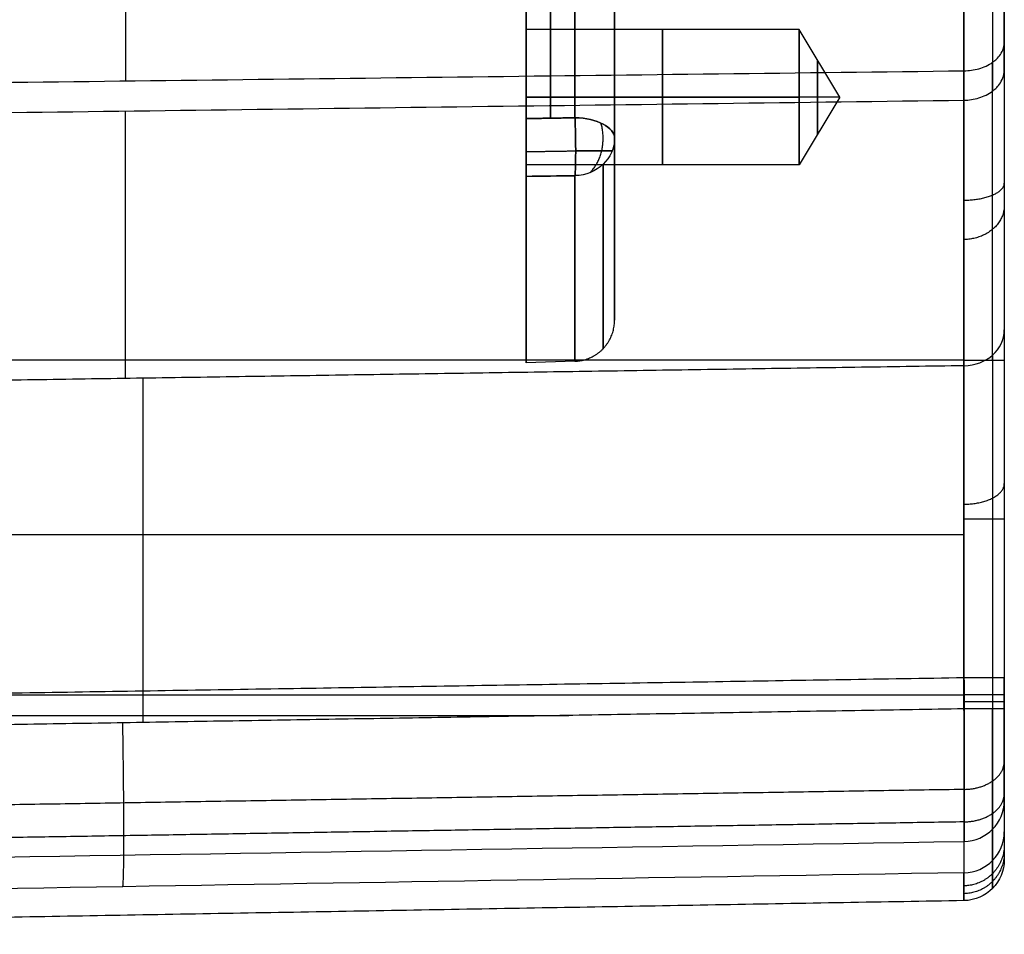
# Model space of a CAD drawing. Header units: millimetres. Extents: x 0 to 290, y -65 to 65.
# Tile 12 of 256: x 228 to 252, y -65 to -43. Entities that reach past the tile are written whole.
import ezdxf

# ---------------------------------------------------------------- set-up
doc = ezdxf.new("R2010")
doc.units = ezdxf.units.MM
doc.layers.add('Layer 01', color=7, linetype='Continuous', true_color=0x000000)

# ---------------------------------------------------------------- blocks, each defined once
blk = doc.blocks.new('Block 01')
at = {"layer": 'Layer 01'}
for p, q in [((240.439, -36.189, -16.338), (240.439, -45.11, -21.488)), ((240.439, -45.11, 21.488), (240.439, -36.189, 16.338)), ((239.844, -51.075, 0), (239.844, -39.425, 0)), ((242, -40.414), (242, -50.034)), ((251.5, -40.703, 0), (251.5, -63.179, 0)), ((246.5, -42.95, 25.75), (239.844, -42.95, 25.75)), ((239.844, -46.25, 25.75), (239.844, -42.95, 25.75)), ((247.491, -44.6, 25.75), (246.5, -42.95, 25.75)), ((242, -43.626, 19.454), (242, -43.626, -19.454)), ((239.844, -44.6, 24.1), (239.844, -44.6, 27.4)), ((247.491, -44.6, 25.75), (246.5, -46.25, 25.75)), ((239.844, -46, -21.576), (239.844, -46, 21.576)), ((246.5, -46.25, 25.75), (239.844, -46.25, 25.75)), ((241.035, -51.034), (239.844, -51.075)), ((250.517, -55.261, 41.599), (203.5, -55.261, 42.419)), ((230.504, -59.163, -30.168), (230.504, -59.838, -30.168)), ((210.491, -59.666, -30.518), (240.886, -59.666, -29.987))]:
    blk.add_line(p, q, dxfattribs=at)
at = {"layer": 'Layer 01', "extrusion": (1, 5.54093e-12, -8.43396e-12)}
blk.add_arc((4.5, -18, 250.517), 79.344, 119.42233, 127.6399, dxfattribs=at)
at = {"layer": 'Layer 01', "extrusion": (-1, 0, 0)}
for centre, radius, start, end in [((-4.5, -18, -230.089), 79.7, 52.33387, 60.57767), ((44.6, 25.75, -243.172), 1.65, 90, 270), ((44.6, 25.75, -246.5), 1.65, 90, 270), ((44.6, 25.75, -246.946), 0.908, 90, 270), ((44.6, 25.75, -243.172), 1.65, 270, 90), ((44.6, 25.75, -246.946), 0.908, 270, 90), ((-17.967, 4.474, -230.075), 79.7, 322.11327, 330.57767)]:
    blk.add_arc(centre, radius, start, end, dxfattribs=at)
at = {"layer": 'Layer 01', "extrusion": (-1, 3.92053e-12, 1.99991e-12)}
blk.add_arc((50.989, -51.081, -250.517), 9.321, 132.6766, 180, dxfattribs=at)
at = {"layer": 'Layer 01', "extrusion": (1, -3.70888e-29, -8.61264e-15)}
blk.add_arc((-44.6, 25.75, 239.844), 1.65, 270, 90, dxfattribs=at)
at = {"layer": 'Layer 01', "extrusion": (-1, 1.96562e-12, -3.56287e-12)}
blk.add_arc((51.011, 50.919, -250.517), 9.321, 220.7979, 270, dxfattribs=at)
at = {"layer": 'Layer 01', "extrusion": (1, 3.70888e-29, 8.61264e-15)}
blk.add_arc((-44.6, 25.75, 239.844), 1.65, 90, 270, dxfattribs=at)
at = {"layer": 'Layer 01', "extrusion": (1, 0, 0)}
for centre, radius, start, end in [((-44.6, 25.75, 246.5), 1.65, 90, 270), ((-59.163, -39.026, 230.504), 8.858, 29.4223, 90)]:
    blk.add_arc(centre, radius, start, end, dxfattribs=at)
at = {"layer": 'Layer 01', "extrusion": (1, 6.70387e-12, 4.4439e-12)}
blk.add_arc((17.967, 4.474, 250.517), 79.344, 209.42233, 217.86528, dxfattribs=at)
at = {"layer": 'Layer 01', "extrusion": (-2.90954e-14, -0.866025, 0.5)}
blk.add_arc((241, -4.966, 49.787), 1, 360, 88, dxfattribs=at)
at = {"layer": 'Layer 01', "extrusion": (-3.74273e-13, -0.866025, -0.5)}
blk.add_arc((241, 4.966, 49.787), 1, 272, 360, dxfattribs=at)
at = {"layer": 'Layer 01', "extrusion": (-2.8117e-13, -0.411582, -0.911373)}
blk.add_arc((241, 50.034), 1, 360, 88, dxfattribs=at)
at = {"layer": 'Layer 01', "extrusion": (-1.92328e-16, 0.411582, -0.911373)}
blk.add_arc((-241, -50.034), 1, 180, 268, dxfattribs=at)
at = {"layer": 'Layer 01', "extrusion": (-1, 4.80155e-09, -1.61967e-22)}
blk.add_arc((0, 0, -239.844), 51.075, 335.6433, 24.3567, dxfattribs=at)
at = {"layer": 'Layer 01', "extrusion": (1, -9.49387e-14, 6.7656e-16)}
blk.add_arc((0, 0, 241.035), 51.034, 155.6957, 204.3043, dxfattribs=at)
at = {"layer": 'Layer 01', "extrusion": (1.07119e-13, -0.491243, 0.871022)}
blk.add_arc((250.5, -60.496, -4.93), 1, 271, 360, dxfattribs=at)
at = {"layer": 'Layer 01', "extrusion": (-9.48084e-19, 1, -9.3168e-19)}
blk.add_arc((-250.5, 40.599, -51.011), 1, 91, 180, dxfattribs=at)
at = {"layer": 'Layer 01', "extrusion": (-1, 1.31314e-12, 1.56255e-12)}
blk.add_arc((59.163, -39.026, -250.517), 9.207, 90, 150.5777, dxfattribs=at)
at = {"layer": 'Layer 01', "extrusion": (0, -1, 0)}
blk.add_arc((250.5, 40.599, 54.881), 1, 0, 89, dxfattribs=at)
at = {"layer": 'Layer 01', "extrusion": (9.20587e-12, -1, 9.13029e-19)}
blk.add_arc((250.5, 40.599, 58.75), 1, 0, 89, dxfattribs=at)
at = {"layer": 'Layer 01', "extrusion": (3.23731e-15, 1, -3.1813e-15)}
blk.add_arc((-250.5, -28.819, -59.163), 1, 180, 269, dxfattribs=at)
at = {"layer": 'Layer 01', "extrusion": (0, 1, -3.55271e-15)}
blk.add_arc((-250.5, -28.819, -59.334), 1, 180, 269, dxfattribs=at)
at = {"layer": 'Layer 01', "extrusion": (-4.80329e-12, 1, 1.46184e-15)}
blk.add_arc((-250.5, -28.819, -59.506), 1, 180, 269, dxfattribs=at)
at = {"layer": 'Layer 01', "extrusion": (-8.73008e-13, 0.075931, 0.997113)}
blk.add_arc((-250.5, 64.435, 33.03), 1, 91, 180, dxfattribs=at)
at = {"layer": 'Layer 01', "extrusion": (5.87782e-14, -0.052142, 0.99864)}
blk.add_arc((250.5, -63.771, -22.682), 1, 271, 360, dxfattribs=at)
at = {"layer": 'Layer 01', "extrusion": (1, 6.88434e-12, 1.94503e-14)}
blk.add_arc((435, 0, 250.517), 499.179, 175.6453, 180, dxfattribs=at)
at = {"layer": 'Layer 01', "extrusion": (-3.36158e-12, 1.92582e-10, -1)}
blk.add_arc((-250.5, -63.179, 0), 1, 180.0008, 269, dxfattribs=at)
at = {"layer": 'Layer 01', "extrusion": (1, 1.25754e-13, -2.83859e-14)}
blk.add_arc((435, 0, 250.517), 499.179, 180, 182.98888, dxfattribs=at)
at = {"layer": 'Layer 01'}
for points, degree in [([(251.5, -43.266, 44.098), (251.5, -40.319, 46.365), (251.5, -37.225, 48.412), (251.5, -33.986, 50.239)], 3), ([(239.844, -35.935, -16.216), (239.844, -40.527, -18.867), (239.844, -45.119, -21.518)], 2), ([(239.844, -45.119, 21.518), (239.844, -40.527, 18.867), (239.844, -35.935, 16.216)], 2), ([(241.035, -36.718, 16.619), (241.035, -40.909, 19.039), (241.035, -45.1, 21.459)], 2), ([(241.035, -45.1, -21.459), (241.035, -40.909, -19.039), (241.035, -36.718, -16.619)], 2), ([(242, -45.6, 20.593), (242, -41.409, 18.173), (242, -37.217, 15.754)], 2), ([(242, -37.217, -15.754), (242, -41.409, -18.173), (242, -45.6, -20.593)], 2), ([(239.844, -44.6, 27.4), (243.172, -44.6, 27.4), (246.5, -44.6, 27.4)], 2), ([(246.5, -44.6, 24.1), (243.172, -44.6, 24.1), (239.844, -44.6, 24.1)], 2), ([(247.491, -44.6, 25.75), (246.996, -44.6, 26.575), (246.5, -44.6, 27.4)], 2), ([(247.491, -44.6, 25.75), (246.996, -44.6, 24.925), (246.5, -44.6, 24.1)], 2), ([(239.844, -45.119, -21.518), (240.439, -45.11, -21.488), (241.035, -45.1, -21.459)], 2), ([(241.035, -45.1, 21.459), (240.439, -45.11, 21.488), (239.844, -45.119, 21.518)], 2), ([(239.844, -46.529, -21.064), (240.241, -46.523, -21.044), (240.638, -46.517, -21.025), (241.035, -46.511, -21.005)], 3), ([(241.035, -46.511, 21.005), (240.638, -46.517, 21.025), (240.241, -46.523, 21.044), (239.844, -46.529, 21.064)], 3), ([(250.517, -51.011, 41.599), (227.009, -51.011, 42.009), (203.5, -51.011, 42.419)], 2), ([(250.517, -51.011, 41.599), (250.517, -54.881, 41.599), (250.517, -58.75, 41.599)], 2), ([(251.5, -51.011, 40.599), (251.5, -54.881, 40.599), (251.5, -58.75, 40.599)], 2), ([(250.517, -51.143, -34.503), (230.504, -51.447, -34.675), (210.491, -51.751, -34.847)], 2), ([(250.517, -58.75, 41.599), (227.009, -59.13, 42.009), (203.5, -59.51, 42.419)], 2), ([(210.491, -59.163, -30.518), (230.504, -59.163, -30.168), (250.517, -59.163, -29.819)], 2), ([(250.517, -59.506, -29.819), (250.517, -59.334, -29.819), (250.517, -59.163, -29.819)], 2), ([(251.5, -59.163, -28.819), (251.5, -59.334, -28.819), (251.5, -59.506, -28.819)], 2), ([(250.517, -59.506, -29.819), (230.504, -59.838, -30.168), (210.491, -60.169, -30.518)], 2), ([(203.5, -63.498, 38.73), (219.172, -63.245, 38.454), (234.845, -62.992, 38.179), (250.517, -62.738, 37.903)], 3), ([(250.517, -63.5, -26.028), (236.848, -63.727, -26.268), (223.178, -63.953, -26.509), (209.509, -64.179, -26.75)], 3), ([(250.517, -64.179, -0.081), (227.009, -64.59, -0.081), (203.5, -65, -0.081)], 2)]:
    blk.add_open_spline(points, degree=degree, dxfattribs=at)
for points, weights, degree in [([(251.213, -34.33, 50.85), (251.213, -37.616, 48.997), (251.213, -40.761, 46.914), (251.213, -43.749, 44.611)], [0.856625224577, 0.855152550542, 0.855139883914, 0.856587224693], 3), ([(251.5, -43.931, -43.551), (251.5, -40.669, -46.609), (251.5, -40.669, -51.081)], [1, 0.917577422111, 1], 2), ([(251.213, -41.37, -51.081), (251.213, -41.37, -48.364), (251.213, -42.456, -45.873), (251.213, -44.45, -44.025)], [0.856625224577, 0.808499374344, 0.808049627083, 0.855275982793], 3), ([(251.5, -43.266, 44.098), (251.5, -46.348, 40.599), (251.5, -51.011, 40.599)], [1, 0.911316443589, 1], 2), ([(251.213, -51.011, 41.3), (251.213, -48.181, 41.3), (251.213, -45.605, 42.473), (251.213, -43.749, 44.611)], [0.856625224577, 0.804694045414, 0.804178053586, 0.855077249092], 3), ([(251.5, -43.931, -43.551), (251.5, -47.451, -39.014), (251.5, -50.272, -34.012)], [1, 0.997324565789, 1], 2), ([(251.213, -50.882, -34.357), (251.213, -48.977, -37.734), (251.213, -46.829, -40.963), (251.213, -44.45, -44.025)], [0.856625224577, 0.855069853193, 0.855057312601, 0.856587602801], 3), ([(241.394, -46.438, -20.972), (241.695, -46.165, -21.261), (241.803, -45.691, -21.364), (241.67, -45.229, -21.236)], [0.803348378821, 0.682635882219, 0.68353776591, 0.806054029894], 3), ([(241.394, -46.438, 20.972), (241.695, -46.165, 21.261), (241.803, -45.691, 21.364), (241.67, -45.229, 21.236)], [0.803348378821, 0.682635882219, 0.68353776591, 0.806054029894], 3), ([(239.844, -45.925, 21.604), (240.247, -45.919, 21.584), (240.649, -45.912, 21.564), (241.052, -45.906, 21.544)], [0.835972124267, 0.835914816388, 0.835857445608, 0.835800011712], 3), ([(239.844, -45.925, -21.604), (240.247, -45.919, -21.584), (240.649, -45.912, -21.564), (241.052, -45.906, -21.544)], [0.835972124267, 0.835914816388, 0.835857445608, 0.835800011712], 3), ([(241.052, -45.906, -21.544), (241.52, -45.906, -21.518), (241.873, -45.906, -21.204), (241.942, -45.906, -20.731)], [0.824338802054, 0.690423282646, 0.677839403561, 0.786587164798], 3), ([(241.942, -45.906, 20.731), (241.873, -45.906, 21.204), (241.52, -45.906, 21.518), (241.052, -45.906, 21.544)], [0.786587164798, 0.677839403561, 0.690423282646, 0.824338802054], 3), ([(241.719, -46.233, -20.879), (241.719, -52.322, -7.397), (241.719, -52.322, 7.397), (241.719, -46.233, 20.879)], [0.859669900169, 0.808876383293, 0.808876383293, 0.859669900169], 3), ([(250.517, -47.109, 42.455), (251.095, -47.105, 42.446), (251.5, -46.932, 42.071), (251.5, -46.69, 41.547)], [0.954076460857, 0.771689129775, 0.771689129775, 0.954076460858], 3), ([(251.5, -47.235, -38.96), (251.5, -47.715, -39.28), (251.095, -48.058, -39.509), (250.517, -48.067, -39.514)], [0.998627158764, 0.807723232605, 0.807723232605, 0.998627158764], 3), ([(241.035, -51.034), (241.604, -51.014), (242, -50.604), (242, -50.034)], [0.955686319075, 0.776870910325, 0.776870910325, 0.955686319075], 3), ([(251.213, -50.882, -34.356), (251.213, -52.61, -31.294), (251.213, -55.646, -29.52), (251.213, -59.163, -29.52)], [0.856625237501, 0.778668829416, 0.778668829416, 0.856625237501], 3), ([(250.517, -54.519, -31.076), (251.095, -54.514, -31.067), (251.5, -54.306, -30.711), (251.5, -54.014, -30.213)], [0.931746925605, 0.753628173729, 0.753628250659, 0.931747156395], 3), ([(230.013, -63.84, -26.389), (230.076, -63.638, -30.176), (230.013, -59.846, -30.177)], [1.00002401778, 0.72562538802, 1.00001105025], 2), ([(250.524, -61.468, 40.533), (251.5, -61.452, 40.516), (251.5, -60.789, 39.8)], [0.999998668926, 0.715460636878, 1.00001783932], 2), ([(250.524, -61.469, 40.533), (234.851, -61.722, 40.807), (219.176, -61.974, 41.081), (203.5, -62.227, 41.356)], [0.866778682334, 0.866865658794, 0.866952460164, 0.867039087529], 3), ([(250.524, -62.26, -28.72), (251.5, -62.244, -28.703), (251.5, -61.572, -27.995)], [0.99999833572, 0.715528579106, 1.00006908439], 2), ([(251.5, -61.741, 37.827), (251.5, -62.7, 25.239), (251.5, -63.179, 12.624), (251.5, -63.179)], [1, 0.99951867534, 0.99951867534, 1], 3), ([(250.524, -62.26, -28.72), (237.18, -62.48, -28.954), (223.835, -62.7, -29.188), (210.488, -62.921, -29.421)], [0.862703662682, 0.862780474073, 0.862857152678, 0.862933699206], 3), ([(251.213, -62.44, 37.88), (251.213, -63.4, 25.275), (251.213, -63.88, 12.642), (251.213, -63.88)], [0.856625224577, 0.856212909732, 0.856212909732, 0.856625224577], 3), ([(251.5, -62.502, -25.976), (251.5, -62.954, -17.324), (251.5, -63.179, -8.664), (251.5, -63.179)], [1, 0.999773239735, 0.999773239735, 1], 3), ([(251.5, -62.82, 18.927), (251.5, -63.397, 18.949), (251.095, -63.809, 18.965), (250.517, -63.819, 18.965)], [0.999638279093, 0.808541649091, 0.808541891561, 0.999639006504], 3), ([(251.5, -63.01, -12.993), (251.5, -63.588, -13.008), (251.095, -63.999, -13.018), (250.517, -64.01, -13.019)], [0.999829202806, 0.808696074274, 0.808696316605, 0.999829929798], 3), ([(251.213, -63.88), (251.213, -63.88, -8.676), (251.213, -63.654, -17.349), (251.213, -63.202, -26.013)], [0.856625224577, 0.856430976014, 0.856430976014, 0.856625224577], 3)]:
    blk.add_rational_spline(points, weights, degree=degree, dxfattribs=at)
for points, knots in [([(250.517, -43.955, 44.829), (250.637, -43.953, 44.828), (250.761, -43.937, 44.81), (251, -43.869, 44.738), (251.116, -43.817, 44.684), (251.215, -43.747, 44.61), (251.215, -43.747, 44.61), (251.216, -43.746, 44.609), (251.218, -43.745, 44.607), (251.223, -43.741, 44.603), (251.234, -43.734, 44.595), (251.243, -43.727, 44.588), (251.263, -43.711, 44.571), (251.277, -43.7, 44.559), (251.321, -43.661, 44.517), (251.353, -43.629, 44.483), (251.444, -43.511, 44.358), (251.5, -43.401, 44.242), (251.5, -43.266, 44.098)], [0, 0, 0, 0, 0.392095, 0.392095, 0.78419, 0.78419, 0.790317, 0.790317, 0.796443, 0.808696, 0.833202, 0.882214, 0.882214, 0.980238, 0.980238, 1.176285, 1.176285, 1.568381, 1.568381, 1.568381, 1.568381]), ([(209.66, -44.449, 45.349), (215.299, -44.38, 45.277), (220.938, -44.312, 45.206), (226.577, -44.244, 45.134), (234.557, -44.147, 45.033), (242.537, -44.051, 44.931), (250.517, -43.955, 44.829)], [0, 0, 0, 0, 16.919757, 16.919757, 16.919757, 40.863702, 40.863702, 40.863702, 40.863702]), ([(250.517, -44.671, -44.228), (250.637, -44.67, -44.227), (250.761, -44.652, -44.211), (251, -44.579, -44.144), (251.115, -44.524, -44.093), (251.215, -44.449, -44.024), (251.215, -44.449, -44.024), (251.216, -44.448, -44.023), (251.218, -44.446, -44.022), (251.223, -44.443, -44.018), (251.233, -44.435, -44.011), (251.243, -44.427, -44.004), (251.263, -44.41, -43.989), (251.277, -44.398, -43.978), (251.321, -44.356, -43.939), (251.352, -44.321, -43.908), (251.444, -44.194, -43.792), (251.5, -44.077, -43.684), (251.5, -43.931, -43.551)], [-1.56711, -1.56711, -1.56711, -1.56711, -1.175333, -1.175333, -0.783555, -0.783555, -0.777434, -0.777434, -0.771312, -0.759069, -0.734583, -0.685611, -0.685611, -0.587666, -0.587666, -0.391778, -0.391778, 0, 0, 0, 0]), ([(209.633, -45.197, -44.714), (215.271, -45.125, -44.647), (220.91, -45.052, -44.58), (226.549, -44.98, -44.513), (234.538, -44.877, -44.418), (242.528, -44.774, -44.323), (250.517, -44.671, -44.228)], [-40.890985, -40.890985, -40.890985, -40.890985, -23.972164, -23.972164, -23.972164, 0, 0, 0, 0]), ([(239.844, -46.529, 21.064), (239.844, -46.471, 21.192), (239.844, -46.387, 21.306), (239.844, -46.18, 21.491), (239.844, -46.056, 21.562), (239.844, -45.793, 21.646), (239.844, -45.651, 21.661), (239.844, -45.375, 21.631), (239.844, -45.24, 21.588), (239.844, -45.119, 21.518)], [-1.680743, -1.680743, -1.680743, -1.680743, -1.260557, -1.260557, -0.840371, -0.840371, -0.420186, -0.420186, 0, 0, 0, 0]), ([(239.844, -45.119, -21.518), (239.844, -45.24, -21.588), (239.844, -45.375, -21.631), (239.844, -45.651, -21.661), (239.844, -45.793, -21.646), (239.844, -46.056, -21.561), (239.844, -46.18, -21.491), (239.844, -46.388, -21.306), (239.844, -46.471, -21.192), (239.844, -46.529, -21.064)], [-1.680747, -1.680747, -1.680747, -1.680747, -1.26056, -1.26056, -0.840373, -0.840373, -0.420187, -0.420187, 0, 0, 0, 0]), ([(241.035, -45.1, 21.459), (241.04, -45.207, 21.52), (241.044, -45.335, 21.567), (241.05, -45.615, 21.602), (241.052, -45.765, 21.589), (241.052, -46.047, 21.499), (241.05, -46.176, 21.421), (241.044, -46.383, 21.23), (241.04, -46.46, 21.117), (241.035, -46.511, 21.005)], [0, 0, 0, 0, 0.420232, 0.420232, 0.840463, 0.840463, 1.260695, 1.260695, 1.680926, 1.680926, 1.680926, 1.680926]), ([(241.035, -46.511, -21.005), (241.04, -46.46, -21.117), (241.044, -46.383, -21.23), (241.05, -46.176, -21.421), (241.052, -46.047, -21.499), (241.052, -45.765, -21.589), (241.05, -45.615, -21.602), (241.044, -45.335, -21.567), (241.04, -45.207, -21.52), (241.035, -45.1, -21.459)], [0, 0, 0, 0, 0.420232, 0.420232, 0.840463, 0.840463, 1.260695, 1.260695, 1.680926, 1.680926, 1.680926, 1.680926]), ([(242, -45.6, -20.593), (242, -46.322, -18.994), (242, -47.275, -16.552), (242, -48.158, -13.626), (242, -48.542, -12.145), (242, -48.719, -11.399), (242, -48.792, -11.079), (242, -48.841, -10.865), (242, -48.864, -10.76), (242, -49.078, -9.779), (242, -49.327, -8.465), (242, -49.557, -6.921), (242, -49.642, -6.258), (242, -49.696, -5.815), (242, -49.721, -5.595), (242, -49.938, -3.587), (242, -50.034, -1.795), (242, -50.034, 0.898), (242, -49.998, 2.242), (242, -49.893, 3.808), (242, -49.834, 4.478), (242, -49.792, 4.925), (242, -49.769, 5.15), (242, -49.649, 6.259), (242, -49.47, 7.584), (242, -49.2, 9.121), (242, -49.049, 9.886), (242, -48.981, 10.214), (242, -48.935, 10.432), (242, -48.911, 10.543), (242, -48.141, 14.08), (242, -47.045, 17.394), (242, -45.6, 20.593)], [0, 0, 0, 0, 5.309603, 7.964405, 9.291805, 9.955506, 10.287356, 10.287356, 10.619206, 10.619206, 13.274008, 14.601409, 15.265109, 15.265109, 15.928809, 15.928809, 21.238412, 21.238412, 23.893214, 25.220615, 25.884315, 25.884315, 26.548016, 26.548016, 29.202817, 30.530218, 31.193918, 31.525769, 31.525769, 31.857619, 31.857619, 42.476825, 42.476825, 42.476825, 42.476825]), ([(251.5, -50.272, -34.012), (251.5, -50.708, -33.238), (251.5, -51.237, -32.534), (251.5, -51.896, -31.858), (251.5, -51.938, -31.816), (251.5, -52.019, -31.735), (251.5, -52.143, -31.615), (251.5, -52.437, -31.342), (251.5, -53.049, -30.83), (251.5, -53.617, -30.445), (251.5, -54.809, -29.748), (251.5, -55.653, -29.398), (251.5, -56.598, -29.147), (251.5, -56.65, -29.133), (251.5, -56.757, -29.107), (251.5, -56.919, -29.068), (251.5, -57.297, -28.987), (251.5, -58.058, -28.862), (251.5, -58.718, -28.819), (251.5, -59.163, -28.819)], [-10.81167, -10.81167, -10.81167, -10.81167, -8.108753, -8.108753, -7.93982, -7.93982, -7.770888, -7.433023, -6.757294, -5.405835, -5.405835, -2.702918, -2.702918, -2.533985, -2.533985, -2.365053, -2.027188, -1.351459, 0, 0, 0, 0]), ([(250.517, -58.75, 41.599), (250.52, -59.274, 41.599), (250.521, -59.801, 41.491), (250.524, -60.737, 41.107), (250.524, -61.144, 40.833), (250.524, -61.792, 40.233), (250.524, -62.098, 39.845), (250.521, -62.552, 38.941), (250.52, -62.699, 38.424), (250.517, -62.738, 37.903)], [-6.012734, -6.012734, -6.012734, -6.012734, -4.509551, -4.509551, -3.006367, -3.006367, -1.503184, -1.503184, 0, 0, 0, 0]), ([(251.5, -61.741, 37.827), (251.5, -61.713, 38.204), (251.5, -61.612, 38.57), (251.5, -61.369, 39.074), (251.5, -61.273, 39.235), (251.5, -61.134, 39.422), (251.5, -61.091, 39.477), (251.5, -61.042, 39.535), (251.5, -61.023, 39.557), (251.5, -61.015, 39.566), (251.5, -61.011, 39.571), (251.5, -61.007, 39.576), (251.5, -61.003, 39.579), (251.5, -60.973, 39.614), (251.5, -60.928, 39.664), (251.5, -60.796, 39.796), (251.5, -60.708, 39.877), (251.5, -60.536, 40.011), (251.5, -60.466, 40.061), (251.5, -60.34, 40.144), (251.5, -60.28, 40.18), (251.5, -59.997, 40.339), (251.5, -59.832, 40.398), (251.5, -59.726, 40.436), (251.5, -59.71, 40.441), (251.5, -59.697, 40.446), (251.5, -59.696, 40.446), (251.5, -59.694, 40.447), (251.5, -59.686, 40.449), (251.5, -59.669, 40.455), (251.5, -59.636, 40.465), (251.5, -59.513, 40.502), (251.5, -59.217, 40.573), (251.5, -58.937, 40.599), (251.5, -58.75, 40.599)], [-4.494186, -4.494186, -4.494186, -4.494186, -3.370639, -3.370639, -2.808866, -2.808866, -2.668423, -2.598201, -2.580646, -2.580646, -2.56309, -2.56309, -2.52798, -2.52798, -2.247093, -2.247093, -1.966206, -1.966206, -1.825763, -1.825763, -1.68532, -1.68532, -1.123546, -1.123546, -0.983103, -0.983103, -0.965548, -0.965548, -0.947992, -0.947992, -0.912882, -0.84266, -0.561773, 0, 0, 0, 0]), ([(250.517, -63.5, -26.028), (250.52, -63.472, -26.56), (250.522, -63.334, -27.089), (250.524, -62.888, -28.016), (250.524, -62.585, -28.411), (250.524, -61.938, -29.026), (250.524, -61.525, -29.31), (250.522, -60.575, -29.708), (250.52, -60.038, -29.819), (250.517, -59.506, -29.819)], [-6.109748, -6.109748, -6.109748, -6.109748, -4.582311, -4.582311, -3.054874, -3.054874, -1.527437, -1.527437, 0, 0, 0, 0]), ([(251.5, -59.506, -28.819), (251.5, -59.891, -28.819), (251.5, -60.262, -28.748), (251.5, -60.8, -28.533), (251.5, -60.967, -28.447), (251.5, -61.284, -28.243), (251.5, -61.433, -28.126), (251.5, -61.852, -27.729), (251.5, -62.07, -27.424), (251.5, -62.271, -26.987), (251.5, -62.306, -26.901), (251.5, -62.368, -26.722), (251.5, -62.395, -26.631), (251.5, -62.464, -26.353), (251.5, -62.492, -26.165), (251.5, -62.502, -25.976)], [-4.571899, -4.571899, -4.571899, -4.571899, -3.428924, -3.428924, -2.857437, -2.857437, -2.28595, -2.28595, -1.142975, -1.142975, -0.857231, -0.857231, -0.571487, -0.571487, 0, 0, 0, 0])]:
    blk.add_open_spline(points, degree=3, knots=knots, dxfattribs=at)
for points, weights in [([(251.213, -58.75, 41.3), (251.215, -59.672, 41.298), (251.216, -60.588, 40.938), (251.216, -61.939, 39.687), (251.215, -62.368, 38.808), (251.213, -62.44, 37.88)], [0.856625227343, 0.857336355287, 0.857734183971, 0.857734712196, 0.857341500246, 0.856625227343]), ([(251.213, -63.202, -26.013), (251.215, -63.151, -26.947), (251.216, -62.73, -27.858), (251.216, -61.376, -29.145), (251.215, -60.452, -29.519), (251.213, -59.506, -29.52)], [0.856625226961, 0.857365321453, 0.857780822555, 0.857781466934, 0.857370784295, 0.856625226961])]:
    blk.add_rational_spline(points, weights, degree=3, knots=[0, 0, 0, 0, 0.5, 0.5, 1, 1, 1, 1], dxfattribs=at)

msp = doc.modelspace()

# ---------------------------------------------------------------- block references
at = {"layer": 'Layer 01'}
msp.add_blockref('Block 01', (0, 0), dxfattribs=at)

doc.saveas('drawing.dxf')
